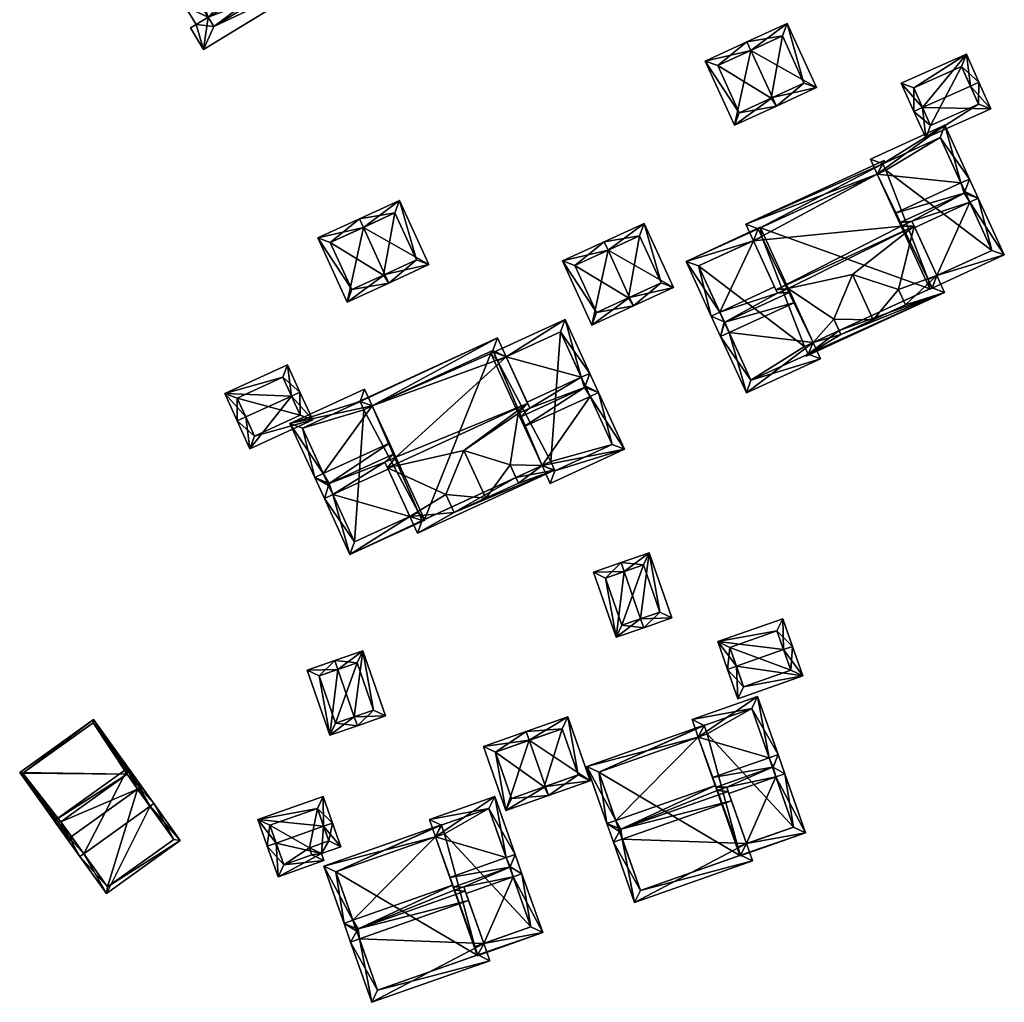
# Model space of a CAD drawing. Header units: inches. Extents: x 2523744 to 2528136, y 1148995 to 1152010.
# Tile 34 of 256: x 2523779 to 2523883, y 1150333 to 1150438. Entities that reach past the tile are written whole.
import ezdxf

# ---------------------------------------------------------------- set-up
doc = ezdxf.new("R2010")
doc.units = ezdxf.units.IN
doc.header["$MEASUREMENT"] = 0
doc.layers.add('Gebaeude Einzelhaus', color=10, linetype='Continuous')

msp = doc.modelspace()

# ---------------------------------------------------------------- meshes
at = {"layer": 'Gebaeude Einzelhaus'}
mesh = msp.add_polyface(dxfattribs=at)
corners = [(2523796.018, 1150442.37, 465.756), (2523796.276, 1150439.071, 464.655), (2523796.861, 1150440.991, 465.756), (2523794.043, 1150442.726, 464.655), (2523797.215, 1150442.155, 466.424), (2523794.159, 1150445.413, 462.812), (2523806.54, 1150447.851, 466.424), (2523807.184, 1150450.977, 464.499), (2523807.389, 1150450.641, 464.824), (2523806.119, 1150452.72, 462.812), (2523792.879, 1150444.631, 462.812), (2523798.72, 1150437.948, 462.812), (2523809.399, 1150444.473, 462.812), (2523797.44, 1150437.166, 462.812), (2523809.409, 1150447.335, 464.824), (2523810.679, 1150445.255, 462.812), (2523807.786, 1150447.627, 465.729), (2523808.838, 1150448.27, 464.824), (2523807.558, 1150447.488, 465.73), (2523812.709, 1150453.039, 463.573), (2523811.54, 1150454.953, 463.573), (2523811.258, 1150453.466, 464.499), (2523811.91, 1150451.471, 462.812), (2523808.249, 1150449.234, 462.812), (2523810.845, 1150453.214, 464.499), (2523813.19, 1150452.253, 462.812), (2523809.78, 1150454.957, 462.812), (2523811.059, 1150455.739, 462.812), (2523796.845, 1150436.803, 462.812), (2523798.236, 1150434.525, 461.392), (2523812.071, 1150442.978, 461.392), (2523799.329, 1150436.951, 462.19), (2523810.009, 1150443.475, 462.19), (2523808.838, 1150448.27, 462.194), (2523808.34, 1150446.208, 461.373), (2523807.558, 1150447.488, 462.194), (2523814.56, 1150450.009, 461.373), (2523812.499, 1150450.508, 462.194), (2523809.368, 1150458.509, 461.042), (2523802.289, 1150454.183, 461.042), (2523803.17, 1150452.739, 461.964), (2523792.069, 1150445.956, 461.964), (2523794.131, 1150445.459, 462.783), (2523808.87, 1150456.446, 461.86), (2523804.35, 1150453.685, 461.86), (2523805.231, 1150452.24, 462.783), (2523809.399, 1150444.473, 455.241), (2523807.558, 1150447.488, 455.241), (2523808.838, 1150448.27, 455.241), (2523798.72, 1150437.948, 455.241), (2523794.159, 1150445.413, 455.241), (2523806.119, 1150452.72, 455.241), (2523808.249, 1150449.234, 455.241), (2523809.78, 1150454.957, 455.241), (2523811.91, 1150451.471, 455.241), (2523799.329, 1150436.951, 455.241), (2523810.009, 1150443.475, 455.241), (2523812.499, 1150450.508, 455.241), (2523808.87, 1150456.446, 455.241), (2523804.35, 1150453.685, 455.241), (2523805.231, 1150452.24, 455.241), (2523794.131, 1150445.459, 455.241)]
mesh.append_faces([[corners[k] for k in face] for face in [(45, 42, 40), (44, 45, 40), (43, 44, 39), (39, 44, 40), (38, 43, 39), (27, 43, 38), (26, 43, 27), (10, 42, 5), (40, 42, 41), (41, 42, 10), (5, 41, 10), (9, 40, 5), (5, 40, 41), (9, 39, 40), (26, 38, 9), (9, 38, 39), (26, 27, 38), (33, 34, 35), (37, 36, 33), (33, 36, 34), (37, 25, 36), (37, 22, 25), (22, 36, 25), (22, 33, 36), (36, 33, 34), (34, 33, 35), (22, 23, 33), (13, 29, 28), (30, 32, 15), (15, 32, 12), (11, 31, 13), (13, 31, 29), (29, 31, 30), (30, 31, 32), (11, 30, 12), (12, 30, 15), (13, 29, 11), (11, 29, 30), (13, 28, 29), (24, 21, 22), (26, 21, 24), (20, 21, 26), (20, 26, 27), (22, 21, 19), (19, 25, 22), (19, 21, 20), (24, 9, 7), (24, 26, 9), (21, 20, 24), (24, 20, 26), (26, 20, 27), (24, 19, 21), (24, 22, 19), (19, 22, 25), (24, 7, 22), (22, 7, 23), (19, 20, 21), (18, 16, 14), (14, 16, 17), (12, 18, 14), (12, 14, 15), (0, 2, 1), (1, 2, 11), (1, 11, 13), (5, 0, 3), (3, 10, 5), (3, 0, 1), (17, 16, 14), (17, 8, 16), (16, 8, 6), (6, 12, 16), (16, 12, 14), (14, 12, 15), (11, 1, 13), (11, 2, 1), (6, 4, 12), (12, 4, 11), (11, 4, 2), (0, 5, 3), (3, 5, 10), (5, 6, 9), (9, 6, 7), (7, 6, 8), (0, 4, 5), (5, 4, 6), (0, 2, 4), (3, 1, 0), (0, 1, 2)]], dxfattribs={"color": 13})
mesh.append_faces([[corners[k] for k in face] for face in [(60, 50, 61), (58, 51, 59), (59, 51, 60), (60, 51, 50), (58, 53, 51), (5, 42, 50), (50, 42, 61), (42, 45, 61), (61, 45, 60), (45, 44, 60), (60, 44, 59), (44, 43, 59), (59, 43, 58), (43, 53, 58), (43, 26, 53), (57, 48, 54), (54, 48, 52), (22, 37, 54), (54, 37, 57), (33, 57, 37), (33, 48, 57), (46, 56, 55), (46, 55, 49), (12, 32, 46), (46, 32, 56), (32, 31, 56), (56, 31, 55), (31, 49, 55), (31, 11, 49), (54, 51, 53), (54, 52, 51), (24, 22, 26), (26, 22, 53), (53, 22, 54), (50, 47, 49), (49, 47, 46), (47, 52, 48), (50, 51, 47), (47, 51, 52), (0, 11, 2), (0, 5, 11), (11, 5, 49), (49, 5, 50), (8, 23, 7), (8, 17, 23), (23, 17, 33), (35, 17, 18), (18, 17, 16), (35, 33, 17), (35, 48, 33), (35, 47, 48), (12, 35, 18), (12, 46, 35), (35, 46, 47)]], dxfattribs={"color": 41})
mesh = msp.add_polyface(dxfattribs=at)
corners = [(2523856.41, 1150434.418, 460.722), (2523855.994, 1150435.326, 460.722), (2523851.555, 1150433.293, 458.147), (2523854.678, 1150426.476, 458.147), (2523858.701, 1150429.416, 460.722), (2523859.116, 1150428.509, 460.722), (2523863.379, 1150430.462, 458.147), (2523860.256, 1150437.279, 458.147), (2523862.054, 1150430.955, 458.696), (2523859.764, 1150435.954, 458.696), (2523855.171, 1150427.802, 458.675), (2523858.562, 1150429.352, 460.641), (2523852.881, 1150432.801, 458.675), (2523858.562, 1150429.352, 452.899), (2523862.054, 1150430.955, 452.899), (2523859.764, 1150435.954, 452.899), (2523852.881, 1150432.801, 452.899), (2523855.171, 1150427.802, 452.899)]
mesh.append_faces([[corners[k] for k in face] for face in [(12, 1, 0), (10, 2, 12), (12, 2, 1), (10, 3, 2), (4, 5, 11), (11, 5, 10), (10, 5, 3), (7, 9, 1), (1, 9, 0), (5, 8, 6), (6, 8, 7), (7, 8, 9), (5, 4, 8), (0, 7, 1), (5, 6, 4), (4, 6, 0), (0, 6, 7), (0, 3, 4), (4, 3, 5), (0, 2, 3), (0, 1, 2)]], dxfattribs={"color": 13})
mesh.append_faces([[corners[k] for k in face] for face in [(13, 17, 16), (13, 16, 15), (13, 15, 14), (10, 17, 13), (10, 13, 11), (16, 17, 12), (12, 17, 10), (15, 16, 0), (0, 16, 12), (9, 15, 0), (14, 15, 8), (8, 15, 9), (13, 14, 8), (4, 13, 8), (11, 13, 4)]], dxfattribs={"color": 41})
mesh = msp.add_polyface(dxfattribs=at)
corners = [(2523879.738, 1150430.621, 460.048), (2523880.651, 1150431.029, 460.048), (2523879.314, 1150434.021, 458.054), (2523874.649, 1150428.348, 460.048), (2523872.399, 1150430.932, 458.054), (2523873.736, 1150427.94, 460.048), (2523874.996, 1150425.119, 458.03), (2523881.911, 1150428.208, 458.03), (2523878.809, 1150432.7, 458.663), (2523880.59, 1150428.713, 458.683), (2523873.72, 1150430.427, 458.662), (2523875.501, 1150426.44, 458.683), (2523880.59, 1150428.713, 452.564), (2523878.809, 1150432.7, 452.564), (2523873.72, 1150430.427, 452.564), (2523875.501, 1150426.44, 452.564)]
mesh.append_faces([[corners[k] for k in face] for face in [(6, 11, 9), (6, 9, 7), (3, 11, 5), (10, 3, 5), (5, 11, 6), (4, 10, 5), (8, 10, 2), (2, 10, 4), (0, 8, 1), (9, 0, 1), (7, 9, 1), (1, 8, 2), (3, 7, 0), (0, 7, 1), (3, 6, 7), (3, 5, 6), (3, 4, 5), (0, 2, 3), (3, 2, 4), (0, 1, 2)]], dxfattribs={"color": 13})
mesh.append_faces([[corners[k] for k in face] for face in [(13, 15, 14), (12, 15, 13), (9, 15, 12), (11, 15, 9), (3, 15, 11), (14, 15, 10), (10, 15, 3), (13, 14, 10), (8, 13, 10), (12, 13, 8), (0, 12, 8), (9, 12, 0)]], dxfattribs={"color": 41})
mesh = msp.add_polyface(dxfattribs=at)
corners = [(2523853.098, 1150406.616, 464.035), (2523858.923, 1150409.289, 464.035), (2523856.675, 1150414.188, 460.256), (2523857.188, 1150415.466, 459.592), (2523857.584, 1150414.605, 460.256), (2523849.524, 1150412.007, 459.556), (2523857.42, 1150415.572, 459.592), (2523852.189, 1150406.199, 464.035), (2523857.432, 1150415.578, 459.592), (2523857.41, 1150415.625, 459.556), (2523853.578, 1150405.569, 464.959), (2523853.186, 1150404.026, 464.035), (2523853.615, 1150405.489, 464.959), (2523853.631, 1150405.545, 464.994), (2523859.235, 1150408.609, 464.635), (2523860.573, 1150408.731, 464.994), (2523860.387, 1150409.137, 464.635), (2523863.026, 1150403.385, 460.844), (2523855.929, 1150398.047, 459.556), (2523863.815, 1150401.666, 459.556), (2523854.095, 1150404.443, 464.035), (2523861.072, 1150407.644, 464.035), (2523850.85, 1150411.515, 460.257), (2523856.421, 1150399.373, 460.237), (2523862.492, 1150402.16, 460.238), (2523862.117, 1150402.968, 460.844), (2523879.673, 1150418.295, 463.813), (2523880.582, 1150418.712, 463.813), (2523879.258, 1150419.198, 464.773), (2523879.088, 1150419.261, 464.896), (2523873.52, 1150416.279, 464.522), (2523872.215, 1150416.107, 464.896), (2523872.377, 1150415.755, 464.522), (2523873.826, 1150415.612, 463.813), (2523878.737, 1150420.334, 463.813), (2523879.152, 1150419.431, 464.772), (2523871.748, 1150417.126, 463.813), (2523879.647, 1150420.751, 463.813), (2523883.347, 1150412.685, 459.309), (2523876.174, 1150410.494, 459.988), (2523875.682, 1150409.168, 459.309), (2523875.675, 1150409.184, 459.321), (2523875.265, 1150410.077, 459.988), (2523875.441, 1150409.077, 459.321), (2523875.448, 1150409.061, 459.309), (2523869.841, 1150421.281, 460.547), (2523877.017, 1150426.481, 459.309), (2523869.118, 1150422.857, 459.309), (2523882.021, 1150413.177, 459.988), (2523876.525, 1150425.155, 460.023), (2523870.442, 1150422.368, 460.021), (2523870.75, 1150421.699, 460.546), (2523862.276, 1150402.061, 459.632), (2523862.291, 1150401.947, 459.556), (2523876.999, 1150408.695, 459.556), (2523862.245, 1150402.047, 459.632), (2523862.492, 1150402.16, 459.632), (2523865.979, 1150404.233, 459.93), (2523862.117, 1150402.968, 460.249), (2523863.026, 1150403.385, 460.249), (2523872.858, 1150407.389, 459.93), (2523876.174, 1150410.494, 460.928), (2523872.113, 1150409.012, 461.168), (2523873.771, 1150415.732, 464.921), (2523859.063, 1150408.984, 464.921), (2523867.216, 1150410.594, 463.579), (2523865.234, 1150405.857, 461.168), (2523865.787, 1150404.651, 460.249), (2523869.841, 1150421.281, 460.489), (2523870.75, 1150421.699, 460.489), (2523870.442, 1150422.368, 460.001), (2523870.567, 1150422.715, 459.826), (2523870.677, 1150422.476, 460.001), (2523855.859, 1150415.967, 459.826), (2523856.675, 1150414.188, 461.124), (2523865.979, 1150404.233, 461.168), (2523869.412, 1150405.808, 463.579), (2523872.858, 1150407.389, 461.168), (2523875.675, 1150409.184, 460.247), (2523875.265, 1150410.077, 460.928), (2523857.188, 1150415.466, 460.496), (2523857.584, 1150414.605, 461.124), (2523857.432, 1150415.578, 452.564), (2523857.188, 1150415.466, 452.564), (2523857.584, 1150414.605, 452.564), (2523850.85, 1150411.515, 452.564), (2523856.421, 1150399.373, 452.564), (2523862.492, 1150402.16, 452.564), (2523862.117, 1150402.968, 452.564), (2523863.026, 1150403.385, 452.564), (2523875.682, 1150409.168, 452.564), (2523875.448, 1150409.061, 452.564), (2523875.265, 1150410.077, 452.564), (2523882.021, 1150413.177, 452.564), (2523876.525, 1150425.155, 452.564), (2523870.442, 1150422.368, 452.564), (2523870.75, 1150421.699, 452.564), (2523869.841, 1150421.281, 452.564), (2523875.441, 1150409.077, 452.564)]
mesh.append_faces([[corners[k] for k in face] for face in [(68, 70, 69), (68, 80, 70), (80, 81, 74), (73, 80, 74), (72, 70, 71), (71, 70, 73), (73, 70, 80), (55, 52, 53), (54, 53, 52), (61, 78, 79), (67, 56, 59), (59, 56, 58), (61, 54, 78), (78, 54, 67), (67, 54, 56), (56, 54, 52), (65, 76, 62), (62, 76, 77), (66, 76, 65), (66, 75, 76), (32, 63, 30), (32, 64, 63), (68, 74, 32), (32, 74, 64), (68, 73, 74), (68, 71, 73), (68, 70, 71), (71, 70, 72), (68, 69, 70), (67, 59, 57), (59, 67, 66), (65, 16, 66), (66, 16, 59), (16, 64, 14), (62, 63, 65), (65, 63, 16), (16, 63, 64), (60, 61, 62), (62, 61, 63), (57, 54, 60), (60, 54, 61), (56, 57, 59), (58, 56, 59), (57, 56, 54), (54, 56, 52), (55, 53, 52), (52, 53, 54), (34, 37, 35), (46, 50, 47), (47, 50, 45), (45, 50, 51), (37, 49, 46), (46, 49, 50), (37, 34, 49), (35, 27, 28), (26, 28, 27), (35, 37, 27), (39, 41, 42), (39, 40, 41), (48, 38, 39), (39, 38, 40), (26, 27, 48), (48, 27, 38), (34, 45, 36), (37, 46, 34), (34, 46, 45), (45, 46, 47), (28, 35, 29), (28, 27, 35), (35, 27, 37), (40, 43, 44), (40, 41, 43), (40, 39, 41), (41, 39, 42), (39, 26, 33), (40, 38, 39), (39, 38, 26), (26, 38, 27), (34, 35, 37), (31, 29, 36), (36, 29, 34), (34, 29, 35), (26, 30, 33), (30, 31, 32), (26, 29, 30), (30, 29, 31), (26, 28, 29), (26, 27, 28), (20, 11, 12), (12, 11, 10), (19, 24, 17), (17, 24, 25), (11, 23, 18), (18, 23, 19), (19, 23, 24), (11, 20, 23), (10, 7, 0), (7, 10, 11), (6, 3, 5), (5, 9, 6), (6, 9, 8), (5, 22, 7), (7, 22, 0), (3, 2, 5), (5, 2, 22), (3, 4, 2), (20, 12, 11), (21, 13, 20), (20, 13, 12), (21, 15, 13), (20, 17, 21), (11, 18, 20), (20, 18, 17), (17, 18, 19), (10, 0, 7), (0, 14, 1), (14, 15, 16), (10, 13, 0), (0, 13, 14), (14, 13, 15), (10, 12, 13), (10, 11, 12), (10, 7, 11), (6, 9, 5), (6, 8, 9), (0, 5, 7), (5, 3, 6), (0, 2, 5), (5, 2, 3), (3, 2, 4), (0, 1, 2)]], dxfattribs={"color": 13})
mesh.append_faces([[corners[k] for k in face] for face in [(97, 98, 82), (82, 98, 89), (79, 39, 61), (79, 42, 39), (78, 42, 79), (78, 41, 42), (67, 43, 78), (78, 43, 41), (67, 98, 43), (59, 89, 67), (67, 89, 98), (64, 1, 14), (64, 74, 1), (1, 74, 2), (81, 4, 74), (74, 4, 2), (80, 4, 81), (80, 3, 4), (80, 6, 3), (68, 8, 80), (80, 8, 6), (68, 97, 8), (8, 97, 82), (63, 33, 30), (63, 61, 33), (33, 61, 39), (60, 62, 77), (57, 76, 75), (57, 60, 76), (76, 60, 77), (67, 75, 66), (67, 57, 75), (98, 90, 91), (96, 92, 97), (97, 92, 98), (98, 92, 90), (96, 93, 92), (95, 94, 96), (96, 94, 93), (31, 36, 32), (32, 36, 68), (68, 36, 45), (91, 44, 98), (98, 44, 43), (69, 68, 51), (51, 68, 45), (69, 96, 68), (68, 96, 97), (70, 69, 50), (50, 69, 51), (70, 96, 69), (70, 95, 96), (49, 70, 50), (49, 94, 70), (70, 94, 95), (28, 26, 35), (26, 34, 35), (26, 49, 34), (26, 48, 49), (49, 48, 94), (94, 48, 93), (39, 93, 48), (39, 92, 93), (39, 42, 92), (41, 92, 42), (41, 40, 92), (92, 40, 90), (40, 44, 90), (90, 44, 91), (82, 84, 83), (84, 88, 85), (85, 88, 86), (86, 88, 87), (82, 89, 84), (84, 89, 88), (59, 88, 89), (59, 58, 88), (59, 17, 58), (58, 17, 25), (56, 58, 24), (24, 58, 25), (56, 88, 58), (56, 87, 88), (23, 56, 24), (23, 86, 56), (56, 86, 87), (12, 10, 20), (0, 20, 10), (23, 85, 86), (0, 22, 20), (20, 22, 23), (23, 22, 85), (2, 85, 22), (2, 84, 85), (2, 4, 84), (3, 84, 4), (3, 83, 84), (6, 83, 3), (8, 82, 6), (6, 82, 83), (15, 21, 16), (16, 21, 59), (59, 21, 17)]], dxfattribs={"color": 41})
mesh = msp.add_polyface(dxfattribs=at)
corners = [(2523815.222, 1150415.615, 460.509), (2523819.068, 1150418.476, 457.934), (2523814.806, 1150416.523, 460.509), (2523822.191, 1150411.659, 457.934), (2523817.513, 1150410.613, 460.509), (2523817.928, 1150409.706, 460.509), (2523810.367, 1150414.49, 457.934), (2523813.49, 1150407.673, 457.934), (2523820.866, 1150412.152, 458.483), (2523818.576, 1150417.151, 458.483), (2523813.983, 1150408.999, 458.462), (2523817.374, 1150410.549, 460.428), (2523811.693, 1150413.998, 458.462), (2523817.374, 1150410.549, 452.462), (2523820.866, 1150412.152, 452.462), (2523818.576, 1150417.151, 452.462), (2523811.693, 1150413.998, 452.462), (2523813.983, 1150408.999, 452.462)]
mesh.append_faces([[corners[k] for k in face] for face in [(12, 2, 0), (10, 6, 12), (12, 6, 2), (10, 7, 6), (4, 5, 11), (11, 5, 10), (10, 5, 7), (1, 9, 2), (2, 9, 0), (3, 8, 1), (1, 8, 9), (3, 5, 8), (8, 5, 4), (0, 7, 4), (4, 7, 5), (0, 6, 7), (0, 2, 6), (3, 4, 5), (3, 0, 4), (3, 1, 0), (0, 1, 2)]], dxfattribs={"color": 13})
mesh.append_faces([[corners[k] for k in face] for face in [(13, 17, 16), (13, 16, 15), (13, 15, 14), (10, 17, 13), (10, 13, 11), (16, 17, 12), (12, 17, 10), (15, 16, 0), (0, 16, 12), (9, 15, 0), (14, 15, 8), (8, 15, 9), (13, 14, 8), (11, 13, 8), (11, 8, 4)]], dxfattribs={"color": 41})
mesh = msp.add_polyface(dxfattribs=at)
corners = [(2523841.233, 1150413.182, 460.804), (2523840.817, 1150414.09, 460.804), (2523836.378, 1150412.057, 458.229), (2523839.501, 1150405.24, 458.229), (2523843.524, 1150408.18, 460.804), (2523843.939, 1150407.273, 460.804), (2523848.202, 1150409.226, 458.229), (2523845.079, 1150416.043, 458.229), (2523846.877, 1150409.719, 458.778), (2523844.587, 1150414.718, 458.778), (2523839.994, 1150406.566, 458.757), (2523843.385, 1150408.116, 460.723), (2523837.704, 1150411.565, 458.757), (2523843.385, 1150408.116, 452.661), (2523846.877, 1150409.719, 452.661), (2523844.587, 1150414.718, 452.661), (2523837.704, 1150411.565, 452.661), (2523839.994, 1150406.566, 452.661)]
mesh.append_faces([[corners[k] for k in face] for face in [(12, 1, 0), (10, 2, 12), (12, 2, 1), (10, 3, 2), (4, 5, 11), (11, 5, 10), (10, 5, 3), (7, 9, 1), (1, 9, 0), (5, 8, 6), (6, 8, 7), (7, 8, 9), (5, 4, 8), (0, 7, 1), (5, 6, 4), (4, 6, 0), (0, 6, 7), (0, 3, 4), (4, 3, 5), (0, 2, 3), (0, 1, 2)]], dxfattribs={"color": 13})
mesh.append_faces([[corners[k] for k in face] for face in [(13, 17, 16), (13, 16, 15), (13, 15, 14), (10, 17, 13), (10, 13, 11), (16, 17, 12), (12, 17, 10), (15, 16, 0), (0, 16, 12), (9, 15, 0), (14, 15, 8), (8, 15, 9), (13, 14, 8), (11, 13, 8), (11, 8, 4)]], dxfattribs={"color": 41})
mesh = msp.add_polyface(dxfattribs=at)
corners = [(2523816.168, 1150396.653, 460.709), (2523815.355, 1150398.424, 459.424), (2523807.413, 1150394.78, 459.424), (2523810.956, 1150389.457, 463.591), (2523810.047, 1150389.04, 463.591), (2523817.989, 1150392.684, 463.591), (2523811.072, 1150386.806, 463.591), (2523811.531, 1150388.203, 464.557), (2523811.406, 1150388.476, 464.557), (2523811.595, 1150388.398, 464.691), (2523818.501, 1150391.567, 464.691), (2523821.464, 1150384.461, 459.472), (2523813.799, 1150380.863, 459.424), (2523821.71, 1150384.574, 459.472), (2523820.17, 1150384.886, 460.062), (2523811.981, 1150387.223, 463.591), (2523821.079, 1150385.303, 460.062), (2523817.86, 1150389.921, 463.591), (2523817.515, 1150390.672, 464.331), (2523818.669, 1150391.201, 464.331), (2523821.741, 1150384.506, 459.424), (2523814.291, 1150382.189, 460.061), (2523814.864, 1150397.099, 460.083), (2523808.739, 1150394.288, 460.084), (2523815.258, 1150396.236, 460.709), (2523834.22, 1150390.314, 460.604), (2523835.091, 1150388.416, 459.186), (2523842.99, 1150392.04, 459.186), (2523839.316, 1150397.65, 463.69), (2523840.225, 1150398.067, 463.69), (2523832.326, 1150394.443, 463.69), (2523838.795, 1150398.786, 464.65), (2523839.29, 1150400.106, 463.69), (2523838.901, 1150398.553, 464.65), (2523838.731, 1150398.616, 464.773), (2523831.858, 1150395.462, 464.773), (2523838.38, 1150399.689, 463.69), (2523830.4, 1150401.864, 459.9), (2523832.613, 1150397.042, 463.69), (2523836.66, 1150405.836, 459.186), (2523829.074, 1150402.356, 459.186), (2523829.491, 1150401.447, 459.9), (2523832.91, 1150396.393, 464.38), (2523831.689, 1150395.832, 464.38), (2523835.583, 1150389.742, 459.865), (2523841.664, 1150392.532, 459.865), (2523835.129, 1150390.731, 460.604), (2523836.168, 1150404.51, 459.9), (2523832.678, 1150396.899, 464.797), (2523825.913, 1150391.914, 463.518), (2523830.826, 1150390.37, 460.934), (2523834.22, 1150390.314, 459.837), (2523817.792, 1150390.069, 464.797), (2523823.978, 1150387.227, 460.934), (2523820.17, 1150384.886, 460.53), (2523824.859, 1150385.307, 459.353), (2523820.973, 1150383.135, 459.088), (2523835.546, 1150389.822, 459.088), (2523835.129, 1150390.731, 459.836), (2523831.707, 1150388.449, 459.352), (2523831.437, 1150389.037, 459.837), (2523830.4, 1150401.864, 460.955), (2523816.168, 1150396.653, 460.111), (2523829.483, 1150403.863, 459.408), (2523814.864, 1150397.099, 459.444), (2523815.258, 1150396.236, 460.111), (2523814.86, 1150397.098, 459.443), (2523814.597, 1150397.033, 459.408), (2523814.618, 1150396.986, 459.444), (2523824.859, 1150385.307, 460.934), (2523828.234, 1150386.855, 463.518), (2523831.707, 1150388.449, 460.934), (2523828.991, 1150402.537, 460.111), (2523829.491, 1150401.447, 460.955), (2523821.079, 1150385.303, 460.53), (2523821.464, 1150384.461, 459.837), (2523816.168, 1150396.653, 452.336), (2523815.258, 1150396.236, 452.336), (2523814.864, 1150397.099, 452.336), (2523808.739, 1150394.288, 452.336), (2523814.291, 1150382.189, 452.336), (2523821.079, 1150385.303, 452.336), (2523821.464, 1150384.461, 452.336), (2523821.71, 1150384.574, 452.336), (2523834.22, 1150390.314, 452.336), (2523835.129, 1150390.731, 452.336), (2523835.583, 1150389.742, 452.336), (2523841.664, 1150392.532, 452.336), (2523836.168, 1150404.51, 452.336), (2523829.491, 1150401.447, 452.336), (2523829.074, 1150402.356, 452.336), (2523828.761, 1150402.212, 452.336), (2523828.991, 1150402.537, 452.336)]
mesh.append_faces([[corners[k] for k in face] for face in [(57, 51, 58), (56, 60, 57), (57, 60, 51), (54, 75, 56), (56, 75, 60), (54, 74, 75), (66, 68, 67), (64, 62, 65), (72, 61, 73), (67, 63, 66), (66, 63, 64), (64, 63, 62), (62, 63, 72), (72, 63, 61), (70, 50, 49), (70, 71, 50), (53, 70, 49), (53, 69, 70), (66, 67, 68), (64, 63, 66), (66, 63, 67), (52, 19, 18), (62, 64, 65), (62, 63, 64), (19, 61, 62), (62, 61, 63), (52, 48, 19), (19, 48, 61), (60, 51, 50), (51, 60, 59), (55, 57, 59), (59, 57, 51), (51, 57, 58), (55, 56, 57), (53, 54, 55), (55, 54, 56), (49, 52, 53), (53, 52, 54), (49, 48, 52), (50, 43, 49), (43, 50, 51), (49, 43, 48), (48, 43, 42), (36, 32, 31), (39, 37, 40), (40, 37, 41), (32, 47, 39), (39, 47, 37), (32, 36, 47), (33, 31, 29), (28, 33, 29), (31, 32, 29), (27, 45, 29), (29, 45, 28), (46, 44, 25), (25, 44, 26), (26, 44, 27), (27, 44, 45), (35, 42, 43), (42, 36, 38), (36, 31, 32), (35, 34, 42), (42, 34, 36), (36, 34, 31), (39, 36, 32), (41, 37, 40), (40, 37, 39), (39, 37, 36), (36, 37, 38), (28, 34, 30), (30, 34, 35), (28, 33, 34), (28, 29, 33), (33, 31, 34), (33, 29, 31), (31, 29, 32), (25, 28, 30), (25, 27, 28), (28, 27, 29), (25, 26, 27), (2, 23, 4), (4, 23, 3), (24, 22, 0), (0, 22, 1), (1, 22, 2), (2, 22, 23), (20, 11, 13), (20, 12, 11), (15, 6, 7), (12, 14, 11), (11, 14, 16), (6, 21, 12), (12, 21, 14), (6, 15, 21), (8, 4, 3), (7, 4, 8), (7, 6, 4), (20, 13, 12), (10, 18, 19), (18, 15, 17), (15, 7, 6), (10, 9, 18), (18, 9, 15), (15, 9, 7), (15, 14, 17), (14, 11, 16), (6, 12, 15), (15, 12, 14), (14, 12, 11), (11, 12, 13), (8, 3, 4), (8, 9, 3), (3, 9, 5), (5, 9, 10), (4, 7, 8), (8, 7, 9), (4, 6, 7), (0, 3, 5), (0, 2, 3), (3, 2, 4), (0, 1, 2)]], dxfattribs={"color": 13})
mesh.append_faces([[corners[k] for k in face] for face in [(90, 91, 92), (92, 91, 76), (76, 91, 83), (83, 91, 84), (61, 38, 37), (61, 48, 38), (38, 48, 42), (13, 75, 11), (84, 60, 83), (83, 60, 13), (13, 60, 75), (84, 51, 60), (74, 16, 75), (75, 16, 11), (54, 16, 74), (54, 14, 16), (52, 17, 54), (54, 17, 14), (52, 18, 17), (72, 92, 62), (62, 92, 76), (72, 40, 92), (92, 40, 90), (73, 41, 72), (72, 41, 40), (61, 37, 73), (73, 37, 41), (60, 71, 59), (60, 50, 71), (55, 70, 69), (55, 59, 70), (70, 59, 71), (53, 55, 69), (89, 91, 90), (89, 84, 91), (86, 85, 87), (87, 85, 88), (88, 85, 89), (89, 85, 84), (41, 89, 40), (40, 89, 90), (37, 89, 41), (37, 88, 89), (37, 47, 88), (33, 28, 31), (28, 36, 31), (28, 47, 36), (28, 45, 47), (47, 45, 88), (88, 45, 87), (45, 44, 87), (87, 44, 86), (58, 44, 46), (58, 86, 44), (58, 85, 86), (51, 46, 25), (51, 58, 46), (51, 84, 58), (58, 84, 85), (25, 30, 51), (51, 30, 43), (43, 30, 35), (77, 79, 78), (77, 80, 79), (82, 81, 83), (83, 81, 76), (76, 81, 77), (77, 81, 80), (0, 5, 62), (62, 5, 19), (19, 5, 10), (11, 83, 13), (11, 82, 83), (16, 81, 11), (11, 81, 82), (14, 81, 16), (14, 80, 81), (14, 21, 80), (3, 15, 8), (8, 15, 7), (15, 80, 21), (3, 79, 15), (15, 79, 80), (3, 23, 79), (64, 23, 22), (64, 79, 23), (64, 78, 79), (65, 22, 24), (77, 64, 65), (65, 64, 22), (77, 78, 64), (62, 24, 0), (62, 65, 24), (62, 76, 65), (65, 76, 77)]], dxfattribs={"color": 41})
mesh = msp.add_polyface(dxfattribs=at)
corners = [(2523807.57, 1150397.698, 459.539), (2523807.148, 1150401.018, 457.898), (2523800.479, 1150397.958, 457.898), (2523808.479, 1150398.115, 459.539), (2523802.72, 1150395.473, 459.539), (2523801.811, 1150395.056, 459.539), (2523809.835, 1150395.16, 457.865), (2523803.167, 1150392.1, 457.865), (2523806.656, 1150399.692, 458.412), (2523808.509, 1150395.652, 458.38), (2523801.805, 1150397.466, 458.412), (2523803.659, 1150393.426, 458.38), (2523806.656, 1150399.692, 452.336), (2523808.509, 1150395.652, 452.336), (2523801.805, 1150397.466, 452.336), (2523803.659, 1150393.426, 452.336)]
mesh.append_faces([[corners[k] for k in face] for face in [(6, 11, 9), (7, 11, 6), (4, 11, 5), (10, 4, 5), (5, 11, 7), (8, 10, 2), (2, 10, 5), (1, 8, 2), (0, 8, 3), (9, 0, 3), (6, 9, 3), (3, 8, 1), (7, 4, 5), (7, 0, 4), (7, 6, 0), (0, 6, 3), (0, 2, 4), (4, 2, 5), (3, 1, 0), (0, 1, 2)]], dxfattribs={"color": 13})
mesh.append_faces([[corners[k] for k in face] for face in [(13, 15, 14), (13, 14, 12), (9, 15, 13), (11, 15, 9), (14, 15, 11), (4, 14, 11), (10, 14, 4), (12, 14, 8), (8, 14, 10), (0, 12, 8), (13, 12, 9), (9, 12, 0)]], dxfattribs={"color": 41})
mesh = msp.add_polyface(dxfattribs=at)
corners = [(2523842.951, 1150379.047, 458.143), (2523839.687, 1150378.975, 456.453), (2523842.081, 1150372.061, 456.453), (2523842.624, 1150379.992, 458.143), (2523844.691, 1150374.023, 458.143), (2523845.018, 1150373.078, 458.143), (2523848.002, 1150374.111, 456.453), (2523845.608, 1150381.025, 456.453), (2523842.699, 1150373.333, 456.997), (2523840.959, 1150378.357, 456.997), (2523846.73, 1150374.729, 456.988), (2523844.99, 1150379.753, 456.988), (2523844.99, 1150379.753, 451.305), (2523846.73, 1150374.729, 451.305), (2523840.959, 1150378.357, 451.305), (2523842.699, 1150373.333, 451.305)]
mesh.append_faces([[corners[k] for k in face] for face in [(0, 9, 3), (11, 0, 3), (3, 9, 1), (10, 11, 7), (7, 11, 3), (6, 10, 7), (8, 4, 5), (5, 4, 10), (5, 10, 6), (9, 8, 2), (1, 9, 2), (2, 8, 5), (4, 7, 0), (0, 7, 3), (5, 6, 4), (4, 6, 7), (0, 2, 4), (4, 2, 5), (3, 1, 0), (0, 1, 2)]], dxfattribs={"color": 13})
mesh.append_faces([[corners[k] for k in face] for face in [(12, 15, 14), (13, 15, 12), (8, 15, 4), (10, 15, 13), (4, 15, 10), (14, 15, 9), (9, 15, 8), (0, 14, 9), (12, 14, 11), (11, 14, 0), (13, 12, 10), (10, 12, 11)]], dxfattribs={"color": 41})
mesh = msp.add_polyface(dxfattribs=at)
corners = [(2523854.873, 1150368.987, 458.227), (2523855.031, 1150365.531, 456.209), (2523861.932, 1150367.962, 456.209), (2523853.931, 1150368.655, 458.227), (2523859.888, 1150370.755, 458.227), (2523860.831, 1150371.087, 458.227), (2523859.795, 1150374.028, 456.209), (2523852.894, 1150371.596, 456.209), (2523855.642, 1150366.806, 456.818), (2523860.657, 1150368.573, 456.818), (2523859.184, 1150372.753, 456.856), (2523854.169, 1150370.985, 456.856), (2523859.184, 1150372.753, 451.314), (2523860.657, 1150368.573, 451.314), (2523854.169, 1150370.985, 451.314), (2523855.642, 1150366.806, 451.314)]
mesh.append_faces([[corners[k] for k in face] for face in [(0, 8, 3), (11, 0, 3), (10, 11, 7), (7, 11, 3), (6, 10, 7), (4, 10, 5), (9, 4, 5), (5, 10, 6), (2, 8, 9), (2, 9, 5), (3, 8, 1), (1, 8, 2), (4, 7, 0), (0, 7, 3), (5, 6, 4), (4, 6, 7), (0, 2, 4), (4, 2, 5), (3, 1, 0), (0, 1, 2)]], dxfattribs={"color": 13})
mesh.append_faces([[corners[k] for k in face] for face in [(13, 15, 14), (13, 14, 12), (9, 15, 13), (8, 15, 9), (14, 15, 8), (0, 14, 8), (11, 14, 0), (12, 14, 10), (10, 14, 11), (4, 12, 10), (13, 12, 9), (9, 12, 4)]], dxfattribs={"color": 41})
mesh = msp.add_polyface(dxfattribs=at)
corners = [(2523812.518, 1150368.637, 458.225), (2523809.254, 1150368.565, 456.535), (2523811.648, 1150361.651, 456.535), (2523812.191, 1150369.582, 458.225), (2523814.258, 1150363.613, 458.225), (2523814.585, 1150362.668, 458.225), (2523817.569, 1150363.701, 456.535), (2523815.175, 1150370.615, 456.535), (2523812.266, 1150362.923, 457.079), (2523810.526, 1150367.947, 457.079), (2523816.297, 1150364.319, 457.07), (2523814.557, 1150369.343, 457.07), (2523814.557, 1150369.343, 451.607), (2523816.297, 1150364.319, 451.607), (2523810.526, 1150367.947, 451.607), (2523812.266, 1150362.923, 451.607)]
mesh.append_faces([[corners[k] for k in face] for face in [(0, 9, 3), (11, 0, 3), (3, 9, 1), (10, 11, 7), (7, 11, 3), (6, 10, 7), (8, 4, 5), (5, 4, 10), (5, 10, 6), (9, 8, 2), (1, 9, 2), (2, 8, 5), (4, 7, 0), (0, 7, 3), (5, 6, 4), (4, 6, 7), (0, 2, 4), (4, 2, 5), (3, 1, 0), (0, 1, 2)]], dxfattribs={"color": 13})
mesh.append_faces([[corners[k] for k in face] for face in [(12, 15, 14), (13, 15, 12), (8, 15, 4), (10, 15, 13), (4, 15, 10), (14, 15, 9), (9, 15, 8), (0, 14, 9), (12, 14, 11), (11, 14, 0), (13, 12, 10), (10, 12, 11)]], dxfattribs={"color": 41})
mesh = msp.add_polyface(dxfattribs=at)
corners = [(2523855.953, 1150350.133, 458.697), (2523855.009, 1150349.801, 458.697), (2523855.323, 1150348.916, 458.106), (2523862.225, 1150351.283, 458.067), (2523859.074, 1150357.218, 462.251), (2523860.017, 1150357.55, 462.251), (2523854.076, 1150355.457, 462.251), (2523855.273, 1150348.833, 458.067), (2523855.253, 1150348.891, 458.106), (2523859.294, 1150359.601, 462.251), (2523858.779, 1150358.267, 463.26), (2523858.712, 1150358.243, 463.26), (2523853.836, 1150356.139, 462.922), (2523852.703, 1150356.126, 463.26), (2523852.824, 1150355.782, 462.922), (2523850.823, 1150361.462, 459.323), (2523857.124, 1150365.759, 458.067), (2523850.172, 1150363.31, 458.067), (2523858.351, 1150359.269, 462.251), (2523852.342, 1150357.151, 462.251), (2523860.95, 1150351.894, 458.697), (2523856.513, 1150364.484, 458.708), (2523851.447, 1150362.699, 458.708), (2523851.767, 1150361.794, 459.323), (2523851.517, 1150362.724, 458.047), (2523851.503, 1150362.762, 458.018), (2523851.433, 1150362.737, 458.018), (2523850.823, 1150361.461, 458.725), (2523838.96, 1150358.342, 458.018), (2523851.447, 1150362.699, 458.047), (2523842.045, 1150352.595, 462.571), (2523841.102, 1150352.263, 462.571), (2523852.632, 1150356.326, 462.571), (2523851.451, 1150362.689, 458.055), (2523851.767, 1150361.794, 458.725), (2523842.455, 1150351.432, 463.101), (2523841.801, 1150350.277, 462.571), (2523842.335, 1150351.773, 463.101), (2523842.59, 1150351.671, 463.211), (2523853.994, 1150355.69, 463.211), (2523842.745, 1150350.61, 462.571), (2523844.055, 1150343.882, 458.018), (2523855.953, 1150350.133, 459.322), (2523856.598, 1150348.302, 458.018), (2523854.344, 1150354.697, 462.571), (2523840.235, 1150357.731, 458.724), (2523844.666, 1150345.157, 458.689), (2523855.323, 1150348.916, 458.692), (2523855.009, 1150349.801, 459.322), (2523855.253, 1150348.891, 450.881), (2523855.323, 1150348.916, 450.881), (2523855.009, 1150349.801, 450.881), (2523860.95, 1150351.894, 450.881), (2523856.513, 1150364.484, 450.881), (2523851.447, 1150362.699, 450.881), (2523851.767, 1150361.794, 450.881), (2523850.823, 1150361.462, 450.881), (2523840.235, 1150357.731, 450.881), (2523844.666, 1150345.157, 450.881)]
mesh.append_faces([[corners[k] for k in face] for face in [(33, 27, 29), (29, 27, 45), (33, 34, 27), (35, 40, 36), (42, 47, 48), (46, 36, 40), (46, 41, 36), (42, 43, 47), (47, 43, 46), (46, 43, 41), (30, 37, 31), (31, 35, 36), (31, 37, 35), (26, 29, 45), (45, 28, 26), (30, 31, 45), (45, 31, 28), (29, 25, 24), (29, 26, 25), (38, 44, 39), (35, 40, 38), (38, 40, 44), (35, 36, 40), (40, 42, 44), (40, 41, 42), (42, 41, 43), (40, 36, 41), (38, 30, 37), (37, 30, 31), (38, 32, 30), (38, 14, 32), (38, 39, 14), (14, 39, 12), (37, 35, 38), (37, 31, 35), (35, 31, 36), (29, 24, 26), (29, 27, 33), (33, 27, 34), (27, 30, 32), (27, 28, 30), (30, 28, 31), (29, 26, 27), (27, 26, 28), (24, 25, 26), (10, 11, 18), (11, 10, 4), (8, 2, 7), (18, 9, 10), (17, 22, 15), (15, 22, 23), (9, 21, 16), (16, 21, 17), (17, 21, 22), (9, 18, 21), (4, 10, 5), (5, 10, 9), (2, 3, 7), (3, 20, 5), (5, 20, 4), (2, 0, 3), (3, 0, 20), (2, 1, 0), (11, 19, 13), (11, 18, 19), (11, 10, 18), (18, 10, 9), (18, 15, 19), (9, 16, 18), (18, 16, 15), (15, 16, 17), (4, 12, 6), (12, 13, 14), (4, 11, 12), (12, 11, 13), (5, 10, 4), (4, 10, 11), (5, 9, 10), (8, 7, 2), (2, 7, 3), (0, 4, 6), (0, 3, 4), (4, 3, 5), (0, 2, 3), (0, 1, 2)]], dxfattribs={"color": 13})
mesh.append_faces([[corners[k] for k in face] for face in [(56, 49, 57), (57, 49, 58), (48, 0, 42), (48, 1, 0), (47, 1, 48), (47, 2, 1), (46, 8, 47), (47, 8, 2), (46, 58, 8), (8, 58, 49), (30, 40, 37), (37, 40, 35), (46, 57, 58), (30, 45, 40), (40, 45, 46), (46, 45, 57), (27, 56, 45), (45, 56, 57), (39, 6, 12), (39, 44, 6), (6, 44, 0), (0, 44, 42), (49, 51, 50), (51, 55, 52), (52, 55, 53), (53, 55, 54), (49, 56, 51), (51, 56, 55), (27, 34, 56), (56, 34, 55), (27, 15, 34), (34, 15, 23), (22, 34, 23), (55, 29, 54), (22, 33, 34), (34, 33, 55), (55, 33, 29), (21, 29, 22), (21, 53, 29), (29, 53, 54), (4, 18, 11), (4, 53, 18), (18, 53, 21), (4, 52, 53), (4, 20, 52), (0, 52, 20), (0, 51, 52), (0, 1, 51), (2, 51, 1), (2, 50, 51), (8, 49, 2), (2, 49, 50), (13, 32, 14), (13, 19, 32), (32, 19, 27), (27, 19, 15)]], dxfattribs={"color": 41})
mesh = msp.add_polyface(dxfattribs=at)
corners = [(2523834.583, 1150356.206, 458.877), (2523830.371, 1150353.663, 456.761), (2523834.915, 1150355.264, 458.877), (2523832.854, 1150361.114, 458.877), (2523827.977, 1150360.456, 456.761), (2523832.522, 1150362.058, 458.877), (2523839.341, 1150356.824, 456.761), (2523836.948, 1150363.617, 456.761), (2523838.066, 1150357.435, 457.212), (2523836.337, 1150362.342, 457.212), (2523829.253, 1150359.845, 457.2), (2523830.982, 1150354.938, 457.2), (2523834.437, 1150356.154, 458.809), (2523834.437, 1150356.154, 451.383), (2523838.066, 1150357.435, 451.383), (2523836.337, 1150362.342, 451.383), (2523829.253, 1150359.845, 451.383), (2523830.982, 1150354.938, 451.383)]
mesh.append_faces([[corners[k] for k in face] for face in [(2, 12, 0), (1, 11, 2), (2, 11, 12), (1, 10, 11), (10, 5, 3), (1, 4, 10), (10, 4, 5), (5, 9, 3), (8, 2, 0), (8, 6, 2), (5, 7, 9), (9, 7, 8), (8, 7, 6), (3, 7, 5), (0, 6, 3), (3, 6, 7), (0, 2, 6), (4, 3, 5), (4, 1, 3), (3, 1, 0), (0, 1, 2)]], dxfattribs={"color": 13})
mesh.append_faces([[corners[k] for k in face] for face in [(13, 17, 16), (13, 16, 15), (13, 15, 14), (11, 17, 13), (11, 13, 12), (16, 17, 10), (10, 17, 11), (15, 16, 3), (3, 16, 10), (9, 15, 3), (14, 15, 8), (8, 15, 9), (13, 14, 8), (0, 13, 8), (12, 13, 0)]], dxfattribs={"color": 41})
mesh = msp.add_polyface(dxfattribs=at)
corners = [(2523790.101, 1150357.509, 459.524), (2523786.546, 1150363.323, 458.017), (2523778.69, 1150357.686, 458.017), (2523791.781, 1150356.026, 460.008), (2523783.059, 1150352.455, 459.524), (2523783.925, 1150350.39, 460.008), (2523784.186, 1150350.884, 459.953), (2523784.331, 1150350.681, 460.008), (2523791.229, 1150355.937, 459.953), (2523791.375, 1150355.734, 460.008), (2523786.489, 1150362.974, 458.072), (2523779.039, 1150357.629, 458.072), (2523791.433, 1150356.084, 459.953), (2523783.983, 1150350.739, 459.953), (2523791.433, 1150356.084, 451.913), (2523786.489, 1150362.974, 451.913), (2523779.039, 1150357.629, 451.913), (2523783.983, 1150350.739, 451.913), (2523784.186, 1150350.884, 451.913), (2523791.229, 1150355.937, 451.913), (2523790.101, 1150357.509, 451.913), (2523783.059, 1150352.455, 451.913)]
mesh.append_faces([[corners[k] for k in face] for face in [(11, 13, 5), (5, 13, 7), (7, 13, 6), (9, 12, 3), (9, 8, 12), (2, 11, 5), (12, 10, 1), (3, 12, 1), (1, 11, 2), (1, 10, 11), (3, 8, 9), (3, 0, 8), (4, 5, 6), (6, 5, 7), (0, 2, 4), (4, 2, 5), (3, 1, 0), (0, 1, 2)]], dxfattribs={"color": 13})
mesh.append_faces([[corners[k] for k in face] for face in [(16, 21, 17), (17, 21, 18), (14, 20, 15), (15, 20, 16), (16, 20, 21), (14, 19, 20), (14, 12, 19), (19, 12, 8), (17, 18, 13), (13, 18, 6), (13, 11, 17), (17, 11, 16), (11, 10, 16), (16, 10, 15), (10, 14, 15), (10, 12, 14)]], dxfattribs={"color": 41})
mesh = msp.add_polyface(dxfattribs=at)
corners = [(2523792.541, 1150354.109, 461.335), (2523795.764, 1150350.475, 459.898), (2523792.948, 1150354.401, 461.335), (2523787.908, 1150344.839, 459.898), (2523785.497, 1150349.056, 461.335), (2523785.091, 1150348.765, 461.335), (2523790.216, 1150358.206, 459.898), (2523782.361, 1150352.57, 459.898), (2523795.066, 1150350.59, 460.047), (2523788.023, 1150345.536, 460.046), (2523790.101, 1150357.509, 460.051), (2523783.059, 1150352.455, 460.052), (2523791.229, 1150355.937, 459.953), (2523795.066, 1150350.59, 451.913), (2523791.229, 1150355.937, 451.913), (2523790.101, 1150357.509, 459.524), (2523783.059, 1150352.455, 459.524), (2523784.186, 1150350.884, 459.953), (2523788.023, 1150345.536, 451.913), (2523784.186, 1150350.884, 451.913), (2523783.059, 1150352.455, 451.913), (2523790.101, 1150357.509, 451.913)]
mesh.append_faces([[corners[k] for k in face] for face in [(4, 9, 5), (11, 4, 5), (5, 9, 3), (10, 11, 7), (7, 11, 5), (6, 10, 7), (0, 10, 2), (8, 0, 2), (2, 10, 6), (1, 9, 8), (3, 9, 1), (1, 8, 2), (4, 7, 5), (0, 6, 4), (4, 6, 7), (0, 2, 6), (3, 4, 5), (3, 0, 4), (3, 1, 0), (0, 1, 2)]], dxfattribs={"color": 13})
mesh.append_faces([[corners[k] for k in face] for face in [(14, 20, 21), (14, 19, 20), (14, 18, 19), (14, 13, 18), (8, 9, 13), (13, 9, 18), (18, 17, 19), (17, 11, 16), (17, 4, 11), (18, 9, 17), (17, 9, 4), (11, 10, 16), (16, 10, 15), (10, 12, 15), (12, 13, 14), (12, 8, 13), (10, 0, 12), (12, 0, 8)]], dxfattribs={"color": 41})
mesh = msp.add_polyface(dxfattribs=at)
corners = [(2523810.756, 1150349.083, 456.954), (2523806.156, 1150346.617, 456.552), (2523811.021, 1150348.331, 456.552), (2523805.955, 1150350.196, 458.291), (2523805.012, 1150349.864, 458.291), (2523810.998, 1150351.973, 458.291), (2523812.82, 1150349.811, 456.954), (2523811.941, 1150352.305, 458.291), (2523810.94, 1150355.148, 456.562), (2523804.01, 1150352.707, 456.562), (2523809.745, 1150348.942, 457.057), (2523806.767, 1150347.892, 457.057), (2523811.545, 1150350.422, 457.46), (2523809.481, 1150349.694, 457.459), (2523810.329, 1150353.873, 457.135), (2523805.286, 1150352.096, 457.136), (2523809.481, 1150349.694, 451.488), (2523809.745, 1150348.942, 451.488), (2523811.545, 1150350.422, 451.488), (2523810.329, 1150353.873, 451.488), (2523805.286, 1150352.096, 451.488), (2523806.767, 1150347.892, 451.488)]
mesh.append_faces([[corners[k] for k in face] for face in [(3, 11, 4), (15, 3, 4), (4, 11, 1), (14, 15, 9), (9, 15, 4), (8, 14, 9), (5, 14, 7), (12, 5, 7), (7, 14, 8), (6, 12, 7), (13, 12, 0), (10, 13, 0), (0, 12, 6), (2, 11, 10), (1, 11, 2), (2, 10, 0), (5, 9, 3), (3, 9, 4), (7, 8, 5), (5, 8, 9), (5, 6, 7), (3, 0, 5), (5, 0, 6), (4, 1, 3), (3, 1, 0), (0, 1, 2)]], dxfattribs={"color": 13})
mesh.append_faces([[corners[k] for k in face] for face in [(16, 21, 20), (16, 20, 19), (16, 19, 18), (17, 21, 16), (10, 21, 17), (11, 21, 10), (20, 21, 11), (3, 20, 11), (15, 20, 3), (19, 20, 14), (14, 20, 15), (18, 19, 14), (5, 18, 14), (12, 18, 5), (16, 18, 13), (13, 18, 12), (17, 16, 10), (10, 16, 13)]], dxfattribs={"color": 41})
mesh = msp.add_polyface(dxfattribs=at)
corners = [(2523828.013, 1150339.526, 458.66), (2523827.069, 1150339.194, 458.66), (2523827.383, 1150338.309, 458.069), (2523834.285, 1150340.676, 458.03), (2523831.134, 1150346.611, 462.214), (2523832.077, 1150346.943, 462.214), (2523826.136, 1150344.85, 462.214), (2523827.333, 1150338.226, 458.03), (2523827.313, 1150338.284, 458.069), (2523831.354, 1150348.994, 462.214), (2523830.839, 1150347.66, 463.223), (2523830.772, 1150347.636, 463.223), (2523825.896, 1150345.532, 462.885), (2523824.763, 1150345.519, 463.223), (2523824.884, 1150345.175, 462.885), (2523822.883, 1150350.855, 459.286), (2523829.184, 1150355.152, 458.03), (2523822.232, 1150352.703, 458.03), (2523830.411, 1150348.662, 462.214), (2523824.402, 1150346.544, 462.214), (2523833.01, 1150341.287, 458.66), (2523828.573, 1150353.877, 458.671), (2523823.507, 1150352.092, 458.671), (2523823.827, 1150351.187, 459.286), (2523823.577, 1150352.117, 458.01), (2523823.563, 1150352.155, 457.981), (2523823.493, 1150352.13, 457.981), (2523822.883, 1150350.854, 458.688), (2523811.02, 1150347.735, 457.981), (2523823.507, 1150352.092, 458.01), (2523814.105, 1150341.988, 462.534), (2523813.162, 1150341.656, 462.534), (2523824.692, 1150345.719, 462.534), (2523823.511, 1150352.082, 458.018), (2523823.827, 1150351.187, 458.688), (2523814.515, 1150340.825, 463.064), (2523813.861, 1150339.67, 462.534), (2523814.395, 1150341.166, 463.064), (2523814.65, 1150341.064, 463.174), (2523826.054, 1150345.083, 463.174), (2523814.805, 1150340.003, 462.534), (2523816.115, 1150333.275, 457.981), (2523828.013, 1150339.526, 459.285), (2523828.658, 1150337.695, 457.981), (2523826.404, 1150344.09, 462.534), (2523812.295, 1150347.124, 458.687), (2523816.726, 1150334.55, 458.652), (2523827.383, 1150338.309, 458.655), (2523827.069, 1150339.194, 459.285), (2523827.313, 1150338.284, 450.935), (2523827.383, 1150338.309, 450.935), (2523827.069, 1150339.194, 450.935), (2523833.01, 1150341.287, 450.935), (2523828.573, 1150353.877, 450.935), (2523823.507, 1150352.092, 450.935), (2523823.827, 1150351.187, 450.935), (2523822.883, 1150350.855, 450.935), (2523812.295, 1150347.124, 450.935), (2523816.726, 1150334.55, 450.935)]
mesh.append_faces([[corners[k] for k in face] for face in [(33, 27, 29), (29, 27, 45), (33, 34, 27), (35, 40, 36), (42, 47, 48), (46, 36, 40), (46, 41, 36), (42, 43, 47), (47, 43, 46), (46, 43, 41), (30, 37, 31), (31, 35, 36), (31, 37, 35), (26, 29, 45), (45, 28, 26), (30, 31, 45), (45, 31, 28), (29, 25, 24), (29, 26, 25), (38, 44, 39), (35, 40, 38), (38, 40, 44), (35, 36, 40), (40, 42, 44), (40, 41, 42), (42, 41, 43), (40, 36, 41), (38, 30, 37), (37, 30, 31), (38, 32, 30), (38, 14, 32), (38, 39, 14), (14, 39, 12), (37, 35, 38), (37, 31, 35), (35, 31, 36), (29, 24, 26), (29, 27, 33), (33, 27, 34), (27, 30, 32), (27, 28, 30), (30, 28, 31), (29, 26, 27), (27, 26, 28), (24, 25, 26), (10, 11, 18), (11, 10, 4), (8, 2, 7), (18, 9, 10), (17, 22, 15), (15, 22, 23), (9, 21, 16), (16, 21, 17), (17, 21, 22), (9, 18, 21), (4, 10, 5), (5, 10, 9), (2, 3, 7), (3, 20, 5), (5, 20, 4), (2, 0, 3), (3, 0, 20), (2, 1, 0), (11, 19, 13), (11, 18, 19), (11, 10, 18), (18, 10, 9), (18, 15, 19), (9, 16, 18), (18, 16, 15), (15, 16, 17), (4, 12, 6), (12, 13, 14), (4, 11, 12), (12, 11, 13), (5, 10, 4), (4, 10, 11), (5, 9, 10), (8, 7, 2), (2, 7, 3), (0, 4, 6), (0, 3, 4), (4, 3, 5), (0, 2, 3), (0, 1, 2)]], dxfattribs={"color": 13})
mesh.append_faces([[corners[k] for k in face] for face in [(56, 49, 57), (57, 49, 58), (48, 0, 42), (48, 1, 0), (47, 1, 48), (47, 2, 1), (46, 8, 47), (47, 8, 2), (46, 58, 8), (8, 58, 49), (30, 40, 37), (37, 40, 35), (46, 57, 58), (30, 45, 40), (40, 45, 46), (46, 45, 57), (27, 56, 45), (45, 56, 57), (39, 6, 12), (39, 44, 6), (6, 44, 0), (0, 44, 42), (49, 51, 50), (51, 55, 52), (52, 55, 53), (53, 55, 54), (49, 56, 51), (51, 56, 55), (27, 34, 56), (56, 34, 55), (27, 15, 34), (34, 15, 23), (22, 34, 23), (55, 29, 54), (22, 33, 34), (34, 33, 55), (55, 33, 29), (21, 29, 22), (21, 53, 29), (29, 53, 54), (4, 18, 11), (4, 53, 18), (18, 53, 21), (4, 52, 53), (4, 20, 52), (0, 52, 20), (0, 51, 52), (0, 1, 51), (2, 51, 1), (2, 50, 51), (8, 49, 2), (2, 49, 50), (13, 32, 14), (13, 19, 32), (32, 19, 27), (27, 19, 15)]], dxfattribs={"color": 41})

doc.saveas('drawing.dxf')
